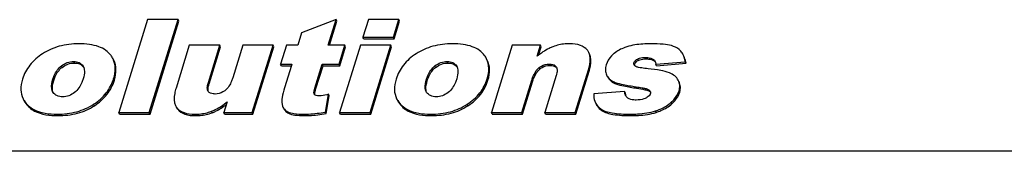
# Model space of a CAD drawing. Header units: millimetres. Extents: x 0 to 4200, y 0 to 2970.
# Tile 12 of 19: x 3160.79 to 3202.23, y 957.08 to 962.63. Entities that reach past the tile are written whole.
import ezdxf

# ---------------------------------------------------------------- set-up
doc = ezdxf.new("R2010")
doc.units = ezdxf.units.MM
doc.header["$LTSCALE"] = 231
doc.layers.get('0').update_dxf_attribs({"linetype": 'CONTINUOUS'})

msp = doc.modelspace()

# ---------------------------------------------------------------- linework, layer by layer
at = {"color": 7, "linetype": 'Continuous'}
for p, q in [((3166.173, 962.629), (3164.962, 958.712)), ((3167.454, 962.629), (3166.173, 962.629)), ((3166.244, 958.712), (3167.454, 962.629)), ((3166.274, 958.65), (3167.485, 962.566)), ((3167.485, 962.566), (3167.454, 962.629)), ((3174.105, 962.629), (3172.65, 962.07)), ((3173.771, 961.549), (3174.105, 962.629)), ((3173.821, 961.549), (3174.135, 962.566)), ((3174.135, 962.566), (3174.105, 962.629)), ((3175.465, 962.629), (3175.236, 961.888)), ((3176.743, 962.629), (3175.465, 962.629)), ((3176.515, 961.888), (3176.743, 962.629)), ((3176.545, 961.826), (3176.774, 962.566)), ((3176.774, 962.566), (3176.743, 962.629)), ((3172.65, 962.07), (3172.489, 961.549)), ((3175.267, 961.826), (3175.236, 961.888)), ((3175.236, 961.888), (3176.515, 961.888)), ((3175.267, 961.826), (3176.545, 961.826)), ((3176.545, 961.826), (3176.515, 961.888)), ((3167.925, 961.549), (3167.367, 959.743)), ((3169.21, 961.549), (3167.925, 961.549)), ((3168.728, 959.989), (3169.21, 961.549)), ((3168.758, 959.927), (3169.24, 961.487)), ((3169.24, 961.487), (3169.21, 961.549)), ((3170.174, 961.549), (3169.752, 960.184)), ((3171.453, 961.549), (3170.174, 961.549)), ((3170.576, 958.712), (3171.453, 961.549)), ((3170.607, 958.65), (3171.483, 961.487)), ((3171.483, 961.487), (3171.453, 961.549)), ((3172.018, 961.549), (3171.772, 960.753)), ((3172.489, 961.549), (3172.018, 961.549)), ((3174.475, 961.549), (3173.771, 961.549)), ((3174.229, 960.753), (3174.475, 961.549)), ((3175.131, 961.549), (3174.255, 958.712)), ((3174.259, 960.691), (3174.505, 961.487)), ((3174.505, 961.487), (3174.475, 961.549)), ((3176.41, 961.549), (3175.131, 961.549)), ((3175.533, 958.712), (3176.41, 961.549)), ((3175.564, 958.65), (3176.44, 961.487)), ((3176.44, 961.487), (3176.41, 961.549)), ((3181.518, 961.549), (3180.641, 958.712)), ((3182.708, 961.549), (3181.518, 961.549)), ((3182.566, 961.087), (3182.708, 961.549)), ((3182.63, 961.135), (3182.739, 961.487)), ((3182.739, 961.487), (3182.708, 961.549)), ((3163.448, 960.684), (3163.472, 960.643)), ((3171.803, 960.691), (3171.772, 960.753)), ((3171.772, 960.753), (3172.243, 960.753)), ((3171.803, 960.691), (3172.224, 960.691)), ((3172.229, 960.705), (3171.935, 959.754)), ((3172.243, 960.753), (3172.229, 960.705)), ((3173.214, 959.746), (3173.525, 960.753)), ((3173.244, 959.684), (3173.556, 960.691)), ((3173.525, 960.753), (3174.229, 960.753)), ((3173.556, 960.691), (3173.525, 960.753)), ((3173.556, 960.691), (3174.259, 960.691)), ((3174.259, 960.691), (3174.229, 960.753)), ((3179.171, 960.684), (3179.194, 960.643)), ((3183.365, 960.648), (3183.381, 960.622)), ((3187.558, 960.753), (3188.802, 960.855)), ((3187.588, 960.691), (3187.558, 960.753)), ((3187.588, 960.691), (3188.832, 960.792)), ((3188.832, 960.792), (3188.802, 960.855)), ((3183.366, 960.272), (3182.884, 958.712)), ((3184.169, 958.712), (3184.726, 960.515)), ((3184.199, 958.65), (3184.757, 960.453)), ((3185.487, 960.302), (3185.505, 960.269)), ((3185.518, 960.24), (3185.535, 960.207)), ((3181.92, 958.712), (3182.341, 960.074)), ((3181.95, 958.65), (3182.371, 960.012)), ((3162.193, 959.564), (3162.172, 959.601)), ((3168.726, 959.609), (3168.71, 959.635)), ((3173.184, 959.496), (3173.18, 959.505)), ((3173.653, 958.736), (3173.79, 959.484)), ((3173.683, 958.674), (3173.82, 959.422)), ((3173.82, 959.422), (3173.79, 959.484)), ((3177.916, 959.564), (3177.894, 959.601)), ((3186.25, 959.602), (3184.95, 959.5)), ((3186.281, 959.539), (3186.25, 959.602)), ((3169.509, 959.123), (3169.382, 958.712)), ((3169.524, 959.171), (3169.509, 959.123)), ((3164.993, 958.65), (3164.962, 958.712)), ((3164.962, 958.712), (3166.244, 958.712)), ((3164.993, 958.65), (3166.274, 958.65)), ((3166.274, 958.65), (3166.244, 958.712)), ((3169.413, 958.65), (3169.382, 958.712)), ((3169.382, 958.712), (3170.576, 958.712)), ((3169.413, 958.65), (3170.607, 958.65)), ((3170.607, 958.65), (3170.576, 958.712)), ((3173.683, 958.674), (3173.653, 958.736)), ((3174.285, 958.65), (3174.255, 958.712)), ((3174.255, 958.712), (3175.533, 958.712)), ((3174.285, 958.65), (3175.564, 958.65)), ((3175.564, 958.65), (3175.533, 958.712)), ((3180.672, 958.65), (3180.641, 958.712)), ((3180.641, 958.712), (3181.92, 958.712)), ((3180.672, 958.65), (3181.95, 958.65)), ((3181.95, 958.65), (3181.92, 958.712)), ((3182.915, 958.65), (3182.884, 958.712)), ((3182.884, 958.712), (3184.169, 958.712)), ((3182.915, 958.65), (3184.199, 958.65)), ((3184.199, 958.65), (3184.169, 958.712)), ((3529.232, 957.083), (2744.488, 957.083))]:
    msp.add_line(p, q, dxfattribs=at)
at = {"color": 9, "linetype": 'Continuous'}
for p, q in [((3187.155, 960.977), (3187.125, 961.039)), ((3162.572, 960.619), (3162.542, 960.682)), ((3163.092, 960.803), (3163.061, 960.865)), ((3178.295, 960.619), (3178.264, 960.682)), ((3178.814, 960.803), (3178.784, 960.865)), ((3182.681, 960.549), (3182.651, 960.612)), ((3183.105, 960.699), (3183.074, 960.761)), ((3186.671, 960.752), (3186.641, 960.814)), ((3186.817, 960.91), (3186.787, 960.972)), ((3187.492, 960.89), (3187.462, 960.952)), ((3184.757, 960.453), (3184.726, 960.515)), ((3185.535, 960.207), (3185.519, 960.241)), ((3162.219, 960.063), (3162.189, 960.125)), ((3164.774, 960.076), (3164.743, 960.139)), ((3168.758, 959.927), (3168.728, 959.989)), ((3173.244, 959.684), (3173.214, 959.746)), ((3177.942, 960.063), (3177.911, 960.125)), ((3180.497, 960.076), (3180.466, 960.139)), ((3182.371, 960.012), (3182.341, 960.074)), ((3185.884, 959.924), (3185.854, 959.986)), ((3186.754, 959.741), (3186.724, 959.803)), ((3173.185, 959.496), (3173.18, 959.505)), ((3187.269, 959.628), (3187.239, 959.69)), ((3188.567, 959.569), (3188.537, 959.631)), ((3161.197, 958.932), (3161.166, 958.995)), ((3163.93, 959.002), (3163.9, 959.065)), ((3167.44, 958.853), (3167.409, 958.915)), ((3176.92, 958.932), (3176.889, 958.995)), ((3179.653, 959.002), (3179.622, 959.065)), ((3188.244, 959.091), (3188.213, 959.153)), ((3162.391, 958.586), (3162.36, 958.648)), ((3168.187, 958.586), (3168.156, 958.648)), ((3168.89, 958.706), (3168.859, 958.768)), ((3172.099, 958.688), (3172.068, 958.75)), ((3172.77, 958.586), (3172.739, 958.648)), ((3178.114, 958.586), (3178.083, 958.648)), ((3185.281, 958.806), (3185.25, 958.869)), ((3186.517, 958.586), (3186.486, 958.648)), ((3187.58, 958.723), (3187.549, 958.785))]:
    msp.add_line(p, q, dxfattribs=at)
at = {"color": 7, "linetype": 'Continuous'}
for centre, radius, start, end in [((3184.292, 961.028), 0.5, 26.1117, 39.0825), ((3163.119, 960.376), 0.435, 34.3585, 37.1303), ((3163.165, 960.492), 0.342, 23.9819, 26.1418), ((3163.158, 960.489), 0.35, 22.3704, 23.9823), ((3178.842, 960.376), 0.435, 34.3585, 37.1303), ((3178.887, 960.492), 0.342, 23.9819, 26.1418), ((3178.88, 960.489), 0.35, 22.3704, 23.9823), ((3183.215, 960.456), 0.223, 36.8249, 45.1436), ((3186.739, 960.767), 0.106, 206.1344, 209.8748), ((3187.322, 960.77), 0.232, 22.2282, 26.1231), ((3186.064, 960.596), 0.648, 210.249, 218.7135), ((3173.286, 959.546), 0.113, 206.0965, 215.5138), ((3167.792, 959.225), 0.492, 206.1131, 219.0836), ((3167.822, 959.163), 0.492, 206.1131, 219.0836)]:
    msp.add_arc(centre, radius, start, end, dxfattribs=at)
for points, knots in [([(3163.274, 961.613), (3162.998, 961.613), (3162.462, 961.552), (3161.966, 961.332), (3161.751, 961.192)], [0, 0, 0, 0, 0.517281, 1, 1, 1, 1]), ([(3164.633, 961.118), (3164.573, 961.201), (3164.415, 961.354), (3164.101, 961.509), (3163.712, 961.597), (3163.427, 961.613), (3163.274, 961.613)], [0, 0, 0, 0, 0.205839, 0.431205, 0.692405, 1, 1, 1, 1]), ([(3178.996, 961.613), (3178.721, 961.613), (3178.185, 961.552), (3177.689, 961.332), (3177.474, 961.192)], [0, 0, 0, 0, 0.517282, 1, 1, 1, 1]), ([(3180.356, 961.118), (3180.295, 961.201), (3180.138, 961.354), (3179.824, 961.509), (3179.435, 961.597), (3179.15, 961.613), (3178.996, 961.613)], [0, 0, 0, 0, 0.205838, 0.431204, 0.692405, 1, 1, 1, 1]), ([(3183.231, 961.49), (3183.177, 961.47), (3182.939, 961.363), (3182.723, 961.213), (3182.566, 961.087)], [0, 0, 0, 0, 0.22238, 1, 1, 1, 1]), ([(3183.935, 961.613), (3183.87, 961.613), (3183.632, 961.604), (3183.394, 961.554), (3183.231, 961.49)], [0, 0, 0, 0, 0.268352, 1, 1, 1, 1]), ([(3184.681, 961.343), (3184.605, 961.436), (3184.362, 961.588), (3184.086, 961.613), (3183.935, 961.613)], [0, 0, 0, 0, 0.440246, 1, 1, 1, 1]), ([(3186.432, 961.512), (3186.372, 961.496), (3186.152, 961.426), (3185.943, 961.315), (3185.811, 961.21)], [0, 0, 0, 0, 0.269012, 1, 1, 1, 1]), ([(3187.365, 961.613), (3187.275, 961.613), (3186.962, 961.606), (3186.647, 961.571), (3186.432, 961.512)], [0, 0, 0, 0, 0.287952, 1, 1, 1, 1]), ([(3188.22, 961.535), (3188.109, 961.568), (3187.822, 961.605), (3187.536, 961.613), (3187.365, 961.613)], [0, 0, 0, 0, 0.405101, 1, 1, 1, 1]), ([(3188.62, 961.295), (3188.596, 961.322), (3188.484, 961.432), (3188.335, 961.5), (3188.22, 961.535)], [0, 0, 0, 0, 0.229118, 1, 1, 1, 1]), ([(3161.751, 961.192), (3161.551, 961.061), (3161.192, 960.755), (3160.972, 960.335), (3160.906, 960.122)], [0, 0, 0, 0, 0.517522, 1, 1, 1, 1]), ([(3177.474, 961.192), (3177.273, 961.061), (3176.915, 960.755), (3176.695, 960.335), (3176.629, 960.122)], [0, 0, 0, 0, 0.517521, 1, 1, 1, 1]), ([(3184.726, 960.515), (3184.749, 960.588), (3184.81, 960.824), (3184.817, 961.095), (3184.741, 961.248)], [0, 0, 0, 0, 0.3084, 1, 1, 1, 1]), ([(3184.757, 960.453), (3184.779, 960.526), (3184.841, 960.762), (3184.847, 961.033), (3184.772, 961.186)], [0, 0, 0, 0, 0.3084, 1, 1, 1, 1]), ([(3185.811, 961.21), (3185.77, 961.177), (3185.621, 961.044), (3185.513, 960.866), (3185.47, 960.726)], [0, 0, 0, 0, 0.265658, 1, 1, 1, 1]), ([(3186.787, 960.972), (3186.813, 960.986), (3186.921, 961.029), (3187.039, 961.039), (3187.125, 961.039)], [0, 0, 0, 0, 0.258841, 1, 1, 1, 1]), ([(3187.125, 961.039), (3187.156, 961.039), (3187.272, 961.034), (3187.391, 961.001), (3187.462, 960.952)], [0, 0, 0, 0, 0.268931, 1, 1, 1, 1]), ([(3188.802, 960.855), (3188.798, 960.882), (3188.779, 960.983), (3188.747, 961.082), (3188.714, 961.15)], [0, 0, 0, 0, 0.269022, 1, 1, 1, 1]), ([(3188.832, 960.792), (3188.828, 960.82), (3188.81, 960.921), (3188.778, 961.02), (3188.744, 961.088)], [0, 0, 0, 0, 0.269022, 1, 1, 1, 1]), ([(3162.189, 960.125), (3162.204, 960.175), (3162.278, 960.383), (3162.408, 960.578), (3162.542, 960.682)], [0, 0, 0, 0, 0.235533, 1, 1, 1, 1]), ([(3162.219, 960.063), (3162.237, 960.122), (3162.313, 960.33), (3162.446, 960.522), (3162.572, 960.619)], [0, 0, 0, 0, 0.280083, 1, 1, 1, 1]), ([(3162.542, 960.682), (3162.617, 960.74), (3162.782, 960.834), (3162.97, 960.865), (3163.061, 960.865)], [0, 0, 0, 0, 0.508688, 1, 1, 1, 1]), ([(3162.572, 960.619), (3162.647, 960.677), (3162.812, 960.772), (3163, 960.803), (3163.092, 960.803)], [0, 0, 0, 0, 0.507989, 1, 1, 1, 1]), ([(3163.061, 960.865), (3163.14, 960.865), (3163.292, 960.842), (3163.409, 960.74), (3163.448, 960.684)], [0, 0, 0, 0, 0.534717, 1, 1, 1, 1]), ([(3163.092, 960.803), (3163.166, 960.803), (3163.31, 960.783), (3163.426, 960.691), (3163.466, 960.638)], [0, 0, 0, 0, 0.52926, 1, 1, 1, 1]), ([(3164.743, 960.139), (3164.788, 960.284), (3164.842, 960.571), (3164.776, 960.859), (3164.717, 960.979)], [0, 0, 0, 0, 0.533231, 1, 1, 1, 1]), ([(3164.774, 960.076), (3164.819, 960.222), (3164.872, 960.508), (3164.806, 960.797), (3164.748, 960.916)], [0, 0, 0, 0, 0.533231, 1, 1, 1, 1]), ([(3177.911, 960.125), (3177.927, 960.175), (3178, 960.383), (3178.131, 960.578), (3178.264, 960.682)], [0, 0, 0, 0, 0.235532, 1, 1, 1, 1]), ([(3177.942, 960.063), (3177.96, 960.122), (3178.036, 960.33), (3178.169, 960.522), (3178.295, 960.619)], [0, 0, 0, 0, 0.280082, 1, 1, 1, 1]), ([(3178.264, 960.682), (3178.339, 960.74), (3178.504, 960.834), (3178.692, 960.865), (3178.784, 960.865)], [0, 0, 0, 0, 0.508689, 1, 1, 1, 1]), ([(3178.295, 960.619), (3178.37, 960.677), (3178.535, 960.772), (3178.723, 960.803), (3178.814, 960.803)], [0, 0, 0, 0, 0.50799, 1, 1, 1, 1]), ([(3178.784, 960.865), (3178.863, 960.865), (3179.015, 960.842), (3179.132, 960.74), (3179.171, 960.684)], [0, 0, 0, 0, 0.534717, 1, 1, 1, 1]), ([(3178.814, 960.803), (3178.889, 960.803), (3179.033, 960.783), (3179.149, 960.691), (3179.189, 960.638)], [0, 0, 0, 0, 0.52926, 1, 1, 1, 1]), ([(3180.466, 960.139), (3180.511, 960.284), (3180.565, 960.571), (3180.498, 960.859), (3180.44, 960.979)], [0, 0, 0, 0, 0.53323, 1, 1, 1, 1]), ([(3180.497, 960.076), (3180.542, 960.222), (3180.595, 960.508), (3180.529, 960.797), (3180.47, 960.916)], [0, 0, 0, 0, 0.53323, 1, 1, 1, 1]), ([(3182.341, 960.074), (3182.355, 960.122), (3182.422, 960.317), (3182.527, 960.513), (3182.651, 960.612)], [0, 0, 0, 0, 0.237562, 1, 1, 1, 1]), ([(3182.651, 960.612), (3182.681, 960.635), (3182.806, 960.721), (3182.962, 960.761), (3183.074, 960.761)], [0, 0, 0, 0, 0.255252, 1, 1, 1, 1]), ([(3182.681, 960.549), (3182.712, 960.573), (3182.837, 960.659), (3182.992, 960.699), (3183.105, 960.699)], [0, 0, 0, 0, 0.256824, 1, 1, 1, 1]), ([(3183.074, 960.761), (3183.104, 960.761), (3183.208, 960.756), (3183.321, 960.71), (3183.365, 960.648)], [0, 0, 0, 0, 0.279639, 1, 1, 1, 1]), ([(3183.105, 960.699), (3183.133, 960.699), (3183.227, 960.694), (3183.325, 960.661), (3183.372, 960.614)], [0, 0, 0, 0, 0.297594, 1, 1, 1, 1]), ([(3185.47, 960.726), (3185.448, 960.654), (3185.422, 960.509), (3185.457, 960.364), (3185.487, 960.302)], [0, 0, 0, 0, 0.52307, 1, 1, 1, 1]), ([(3186.641, 960.814), (3186.646, 960.83), (3186.676, 960.898), (3186.737, 960.945), (3186.787, 960.972)], [0, 0, 0, 0, 0.229879, 1, 1, 1, 1]), ([(3186.671, 960.752), (3186.676, 960.768), (3186.706, 960.835), (3186.767, 960.883), (3186.817, 960.91)], [0, 0, 0, 0, 0.223111, 1, 1, 1, 1]), ([(3187.234, 960.56), (3187.145, 960.569), (3187.011, 960.584), (3186.839, 960.615), (3186.754, 960.636), (3186.716, 960.655)], [0, 0, 0, 0, 0.510095, 0.760121, 1, 1, 1, 1]), ([(3186.817, 960.91), (3186.838, 960.921), (3186.945, 960.966), (3187.064, 960.977), (3187.155, 960.977)], [0, 0, 0, 0, 0.207131, 1, 1, 1, 1]), ([(3187.155, 960.977), (3187.189, 960.977), (3187.305, 960.971), (3187.424, 960.938), (3187.492, 960.89)], [0, 0, 0, 0, 0.287774, 1, 1, 1, 1]), ([(3163.498, 960.569), (3163.507, 960.535), (3163.524, 960.389), (3163.491, 960.242), (3163.458, 960.136)], [0, 0, 0, 0, 0.238785, 1, 1, 1, 1]), ([(3169.752, 960.184), (3169.738, 960.137), (3169.67, 959.941), (3169.565, 959.744), (3169.439, 959.646)], [0, 0, 0, 0, 0.237435, 1, 1, 1, 1]), ([(3179.221, 960.569), (3179.229, 960.535), (3179.247, 960.389), (3179.213, 960.242), (3179.181, 960.136)], [0, 0, 0, 0, 0.238785, 1, 1, 1, 1]), ([(3182.371, 960.012), (3182.39, 960.072), (3182.458, 960.267), (3182.568, 960.459), (3182.681, 960.549)], [0, 0, 0, 0, 0.302481, 1, 1, 1, 1]), ([(3183.405, 960.528), (3183.41, 960.464), (3183.396, 960.377), (3183.373, 960.294), (3183.366, 960.272)], [0, 0, 0, 0, 0.740836, 1, 1, 1, 1]), ([(3185.535, 960.207), (3185.573, 960.143), (3185.674, 960.023), (3185.811, 959.95), (3185.884, 959.924)], [0, 0, 0, 0, 0.490903, 1, 1, 1, 1]), ([(3185.559, 960.191), (3185.614, 960.121), (3185.713, 960.044), (3185.824, 959.997), (3185.854, 959.986)], [0, 0, 0, 0, 0.736523, 1, 1, 1, 1]), ([(3188.13, 960.39), (3188.014, 960.435), (3187.714, 960.503), (3187.412, 960.542), (3187.234, 960.56)], [0, 0, 0, 0, 0.41126, 1, 1, 1, 1]), ([(3188.508, 960.077), (3188.474, 960.146), (3188.364, 960.279), (3188.213, 960.357), (3188.13, 960.39)], [0, 0, 0, 0, 0.46353, 1, 1, 1, 1]), ([(3160.906, 960.122), (3160.862, 959.98), (3160.809, 959.699), (3160.873, 959.416), (3160.931, 959.299)], [0, 0, 0, 0, 0.533043, 1, 1, 1, 1]), ([(3162.172, 959.601), (3162.153, 959.639), (3162.107, 959.814), (3162.149, 959.996), (3162.189, 960.125)], [0, 0, 0, 0, 0.237284, 1, 1, 1, 1]), ([(3162.177, 959.607), (3162.169, 959.638), (3162.148, 959.791), (3162.183, 959.946), (3162.219, 960.063)], [0, 0, 0, 0, 0.204491, 1, 1, 1, 1]), ([(3163.458, 960.136), (3163.442, 960.085), (3163.367, 959.872), (3163.24, 959.666), (3163.102, 959.561)], [0, 0, 0, 0, 0.236135, 1, 1, 1, 1]), ([(3163.9, 959.065), (3164.099, 959.195), (3164.456, 959.503), (3164.677, 959.924), (3164.743, 960.139)], [0, 0, 0, 0, 0.514089, 1, 1, 1, 1]), ([(3163.93, 959.002), (3164.129, 959.132), (3164.487, 959.441), (3164.708, 959.862), (3164.774, 960.076)], [0, 0, 0, 0, 0.514089, 1, 1, 1, 1]), ([(3167.367, 959.743), (3167.344, 959.67), (3167.282, 959.433), (3167.274, 959.162), (3167.349, 959.009)], [0, 0, 0, 0, 0.308721, 1, 1, 1, 1]), ([(3168.71, 959.635), (3168.685, 959.687), (3168.68, 959.814), (3168.709, 959.929), (3168.728, 959.989)], [0, 0, 0, 0, 0.479452, 1, 1, 1, 1]), ([(3168.717, 959.664), (3168.716, 959.683), (3168.716, 959.772), (3168.737, 959.859), (3168.758, 959.927)], [0, 0, 0, 0, 0.207452, 1, 1, 1, 1]), ([(3171.935, 959.754), (3171.893, 959.62), (3171.833, 959.396), (3171.811, 959.158), (3171.829, 959.067)], [0, 0, 0, 0, 0.603245, 1, 1, 1, 1]), ([(3173.18, 959.505), (3173.166, 959.542), (3173.181, 959.629), (3173.201, 959.706), (3173.214, 959.746)], [0, 0, 0, 0, 0.482897, 1, 1, 1, 1]), ([(3176.629, 960.122), (3176.585, 959.98), (3176.532, 959.699), (3176.596, 959.416), (3176.653, 959.299)], [0, 0, 0, 0, 0.533043, 1, 1, 1, 1]), ([(3177.894, 959.601), (3177.876, 959.639), (3177.83, 959.814), (3177.871, 959.996), (3177.911, 960.125)], [0, 0, 0, 0, 0.237284, 1, 1, 1, 1]), ([(3177.9, 959.607), (3177.892, 959.638), (3177.87, 959.791), (3177.906, 959.946), (3177.942, 960.063)], [0, 0, 0, 0, 0.204491, 1, 1, 1, 1]), ([(3179.181, 960.136), (3179.165, 960.085), (3179.09, 959.872), (3178.963, 959.666), (3178.825, 959.561)], [0, 0, 0, 0, 0.236135, 1, 1, 1, 1]), ([(3179.622, 959.065), (3179.821, 959.195), (3180.179, 959.503), (3180.4, 959.924), (3180.466, 960.139)], [0, 0, 0, 0, 0.514089, 1, 1, 1, 1]), ([(3179.653, 959.002), (3179.852, 959.132), (3180.209, 959.441), (3180.43, 959.862), (3180.497, 960.076)], [0, 0, 0, 0, 0.514089, 1, 1, 1, 1]), ([(3185.854, 959.986), (3185.962, 959.947), (3186.252, 959.881), (3186.544, 959.831), (3186.724, 959.803)], [0, 0, 0, 0, 0.387745, 1, 1, 1, 1]), ([(3185.884, 959.924), (3185.993, 959.885), (3186.283, 959.819), (3186.575, 959.768), (3186.754, 959.741)], [0, 0, 0, 0, 0.387745, 1, 1, 1, 1]), ([(3186.724, 959.803), (3186.812, 959.789), (3186.945, 959.768), (3187.116, 959.731), (3187.201, 959.71), (3187.239, 959.69)], [0, 0, 0, 0, 0.50796, 0.758353, 1, 1, 1, 1]), ([(3188.537, 959.631), (3188.56, 959.706), (3188.584, 959.86), (3188.541, 960.011), (3188.508, 960.077)], [0, 0, 0, 0, 0.515396, 1, 1, 1, 1]), ([(3188.567, 959.569), (3188.59, 959.644), (3188.614, 959.798), (3188.571, 959.949), (3188.539, 960.015)], [0, 0, 0, 0, 0.515396, 1, 1, 1, 1]), ([(3162.594, 959.382), (3162.512, 959.382), (3162.357, 959.403), (3162.233, 959.505), (3162.193, 959.564)], [0, 0, 0, 0, 0.535638, 1, 1, 1, 1]), ([(3163.102, 959.561), (3163.028, 959.505), (3162.867, 959.413), (3162.683, 959.382), (3162.594, 959.382)], [0, 0, 0, 0, 0.508813, 1, 1, 1, 1]), ([(3169.019, 959.497), (3168.989, 959.497), (3168.884, 959.502), (3168.77, 959.547), (3168.726, 959.609)], [0, 0, 0, 0, 0.279438, 1, 1, 1, 1]), ([(3169.439, 959.646), (3169.409, 959.623), (3169.285, 959.538), (3169.131, 959.497), (3169.019, 959.497)], [0, 0, 0, 0, 0.255276, 1, 1, 1, 1]), ([(3173.206, 959.522), (3173.208, 959.533), (3173.216, 959.588), (3173.231, 959.642), (3173.244, 959.684)], [0, 0, 0, 0, 0.204806, 1, 1, 1, 1]), ([(3173.79, 959.484), (3173.686, 959.458), (3173.548, 959.428), (3173.407, 959.417), (3173.373, 959.417)], [0, 0, 0, 0, 0.755929, 1, 1, 1, 1]), ([(3178.316, 959.382), (3178.235, 959.382), (3178.079, 959.403), (3177.955, 959.505), (3177.916, 959.564)], [0, 0, 0, 0, 0.535638, 1, 1, 1, 1]), ([(3178.825, 959.561), (3178.751, 959.505), (3178.59, 959.413), (3178.406, 959.382), (3178.316, 959.382)], [0, 0, 0, 0, 0.508813, 1, 1, 1, 1]), ([(3184.95, 959.5), (3184.948, 959.466), (3184.949, 959.34), (3184.979, 959.214), (3185.019, 959.131)], [0, 0, 0, 0, 0.268233, 1, 1, 1, 1]), ([(3187.163, 959.335), (3187.13, 959.317), (3186.994, 959.259), (3186.845, 959.244), (3186.736, 959.244)], [0, 0, 0, 0, 0.258679, 1, 1, 1, 1]), ([(3186.754, 959.741), (3186.869, 959.723), (3187.04, 959.691), (3187.216, 959.656), (3187.269, 959.628)], [0, 0, 0, 0, 0.65573, 1, 1, 1, 1]), ([(3187.327, 959.508), (3187.322, 959.49), (3187.287, 959.416), (3187.218, 959.365), (3187.163, 959.335)], [0, 0, 0, 0, 0.229554, 1, 1, 1, 1]), ([(3188.213, 959.153), (3188.252, 959.19), (3188.387, 959.328), (3188.496, 959.498), (3188.537, 959.631)], [0, 0, 0, 0, 0.279975, 1, 1, 1, 1]), ([(3188.244, 959.091), (3188.283, 959.128), (3188.418, 959.266), (3188.526, 959.436), (3188.567, 959.569)], [0, 0, 0, 0, 0.279975, 1, 1, 1, 1]), ([(3160.931, 959.299), (3160.944, 959.271), (3161.007, 959.159), (3161.094, 959.06), (3161.166, 958.995)], [0, 0, 0, 0, 0.241, 1, 1, 1, 1]), ([(3160.961, 959.237), (3160.975, 959.209), (3161.038, 959.096), (3161.124, 958.998), (3161.197, 958.932)], [0, 0, 0, 0, 0.241, 1, 1, 1, 1]), ([(3161.166, 958.995), (3161.233, 958.935), (3161.585, 958.697), (3162.029, 958.648), (3162.36, 958.648)], [0, 0, 0, 0, 0.212229, 1, 1, 1, 1]), ([(3161.197, 958.932), (3161.263, 958.873), (3161.616, 958.635), (3162.06, 958.586), (3162.391, 958.586)], [0, 0, 0, 0, 0.212229, 1, 1, 1, 1]), ([(3162.36, 958.648), (3162.641, 958.648), (3163.182, 958.706), (3163.685, 958.924), (3163.9, 959.065)], [0, 0, 0, 0, 0.522134, 1, 1, 1, 1]), ([(3162.391, 958.586), (3162.671, 958.586), (3163.213, 958.643), (3163.715, 958.862), (3163.93, 959.002)], [0, 0, 0, 0, 0.522134, 1, 1, 1, 1]), ([(3167.409, 958.915), (3167.485, 958.822), (3167.729, 958.671), (3168.004, 958.648), (3168.156, 958.648)], [0, 0, 0, 0, 0.439848, 1, 1, 1, 1]), ([(3168.859, 958.768), (3168.913, 958.789), (3169.15, 958.895), (3169.366, 959.045), (3169.524, 959.171)], [0, 0, 0, 0, 0.221526, 1, 1, 1, 1]), ([(3168.89, 958.706), (3168.938, 958.725), (3169.152, 958.819), (3169.347, 958.949), (3169.491, 959.059)], [0, 0, 0, 0, 0.224117, 1, 1, 1, 1]), ([(3171.869, 958.95), (3171.899, 958.887), (3171.965, 958.811), (3172.046, 958.762), (3172.068, 958.75)], [0, 0, 0, 0, 0.736232, 1, 1, 1, 1]), ([(3176.653, 959.299), (3176.667, 959.271), (3176.73, 959.159), (3176.816, 959.06), (3176.889, 958.995)], [0, 0, 0, 0, 0.241, 1, 1, 1, 1]), ([(3176.684, 959.237), (3176.698, 959.209), (3176.76, 959.096), (3176.847, 958.998), (3176.92, 958.932)], [0, 0, 0, 0, 0.241, 1, 1, 1, 1]), ([(3176.889, 958.995), (3176.956, 958.935), (3177.308, 958.697), (3177.752, 958.648), (3178.083, 958.648)], [0, 0, 0, 0, 0.212228, 1, 1, 1, 1]), ([(3176.92, 958.932), (3176.986, 958.873), (3177.339, 958.635), (3177.782, 958.586), (3178.114, 958.586)], [0, 0, 0, 0, 0.212228, 1, 1, 1, 1]), ([(3178.083, 958.648), (3178.364, 958.648), (3178.905, 958.706), (3179.407, 958.924), (3179.622, 959.065)], [0, 0, 0, 0, 0.522133, 1, 1, 1, 1]), ([(3178.114, 958.586), (3178.394, 958.586), (3178.935, 958.643), (3179.438, 958.862), (3179.653, 959.002)], [0, 0, 0, 0, 0.522133, 1, 1, 1, 1]), ([(3185.019, 959.131), (3185.032, 959.105), (3185.09, 959.004), (3185.177, 958.919), (3185.25, 958.869)], [0, 0, 0, 0, 0.243169, 1, 1, 1, 1]), ([(3185.05, 959.069), (3185.062, 959.043), (3185.121, 958.941), (3185.208, 958.857), (3185.281, 958.806)], [0, 0, 0, 0, 0.243169, 1, 1, 1, 1]), ([(3186.736, 959.244), (3186.704, 959.244), (3186.583, 959.248), (3186.456, 959.274), (3186.384, 959.325)], [0, 0, 0, 0, 0.268158, 1, 1, 1, 1]), ([(3187.549, 958.785), (3187.616, 958.807), (3187.855, 958.894), (3188.08, 959.027), (3188.213, 959.153)], [0, 0, 0, 0, 0.277838, 1, 1, 1, 1]), ([(3187.58, 958.723), (3187.647, 958.745), (3187.885, 958.832), (3188.11, 958.965), (3188.244, 959.091)], [0, 0, 0, 0, 0.277838, 1, 1, 1, 1]), ([(3167.44, 958.853), (3167.515, 958.76), (3167.759, 958.609), (3168.035, 958.586), (3168.187, 958.586)], [0, 0, 0, 0, 0.439848, 1, 1, 1, 1]), ([(3168.156, 958.648), (3168.22, 958.648), (3168.458, 958.656), (3168.697, 958.705), (3168.859, 958.768)], [0, 0, 0, 0, 0.268642, 1, 1, 1, 1]), ([(3168.187, 958.586), (3168.251, 958.586), (3168.489, 958.594), (3168.727, 958.643), (3168.89, 958.706)], [0, 0, 0, 0, 0.268642, 1, 1, 1, 1]), ([(3171.899, 958.888), (3171.93, 958.825), (3171.995, 958.749), (3172.076, 958.7), (3172.099, 958.688)], [0, 0, 0, 0, 0.736232, 1, 1, 1, 1]), ([(3172.068, 958.75), (3172.149, 958.708), (3172.376, 958.657), (3172.603, 958.648), (3172.739, 958.648)], [0, 0, 0, 0, 0.402406, 1, 1, 1, 1]), ([(3172.099, 958.688), (3172.18, 958.646), (3172.407, 958.595), (3172.634, 958.586), (3172.77, 958.586)], [0, 0, 0, 0, 0.402406, 1, 1, 1, 1]), ([(3172.739, 958.648), (3172.81, 958.648), (3173.116, 958.656), (3173.42, 958.695), (3173.653, 958.736)], [0, 0, 0, 0, 0.229701, 1, 1, 1, 1]), ([(3172.77, 958.586), (3172.84, 958.586), (3173.146, 958.594), (3173.451, 958.633), (3173.683, 958.674)], [0, 0, 0, 0, 0.229701, 1, 1, 1, 1]), ([(3185.25, 958.869), (3185.386, 958.773), (3185.811, 958.665), (3186.23, 958.648), (3186.486, 958.648)], [0, 0, 0, 0, 0.392958, 1, 1, 1, 1]), ([(3185.281, 958.806), (3185.417, 958.711), (3185.842, 958.603), (3186.26, 958.586), (3186.517, 958.586)], [0, 0, 0, 0, 0.392958, 1, 1, 1, 1]), ([(3186.486, 958.648), (3186.589, 958.648), (3186.947, 958.658), (3187.306, 958.707), (3187.549, 958.785)], [0, 0, 0, 0, 0.287398, 1, 1, 1, 1]), ([(3186.517, 958.586), (3186.62, 958.586), (3186.977, 958.595), (3187.337, 958.645), (3187.58, 958.723)], [0, 0, 0, 0, 0.287398, 1, 1, 1, 1])]:
    msp.add_open_spline(points, degree=3, knots=knots, dxfattribs=at)
for points in [[(3164.717, 960.979), (3164.693, 961.027), (3164.665, 961.074), (3164.633, 961.118)], [(3180.44, 960.979), (3180.416, 961.027), (3180.388, 961.074), (3180.356, 961.118)], [(3188.714, 961.15), (3188.689, 961.202), (3188.657, 961.251), (3188.62, 961.295)], [(3163.481, 960.622), (3163.488, 960.605), (3163.494, 960.587), (3163.498, 960.569)], [(3179.204, 960.622), (3179.211, 960.605), (3179.217, 960.587), (3179.221, 960.569)], [(3183.381, 960.622), (3183.388, 960.608), (3183.393, 960.593), (3183.397, 960.578)], [(3183.397, 960.578), (3183.401, 960.562), (3183.404, 960.545), (3183.405, 960.528)], [(3186.644, 960.721), (3186.63, 960.749), (3186.631, 960.785), (3186.641, 960.814)], [(3186.716, 960.655), (3186.689, 960.669), (3186.662, 960.688), (3186.647, 960.715)], [(3186.665, 960.724), (3186.666, 960.733), (3186.668, 960.743), (3186.671, 960.752)], [(3187.462, 960.952), (3187.491, 960.932), (3187.515, 960.904), (3187.53, 960.872)], [(3187.492, 960.89), (3187.512, 960.877), (3187.529, 960.86), (3187.543, 960.84)], [(3187.537, 960.858), (3187.543, 960.843), (3187.548, 960.827), (3187.551, 960.811)], [(3187.551, 960.811), (3187.555, 960.792), (3187.557, 960.772), (3187.558, 960.753)], [(3168.724, 959.618), (3168.721, 959.633), (3168.718, 959.649), (3168.717, 959.664)], [(3173.27, 959.43), (3173.241, 959.439), (3173.211, 959.455), (3173.194, 959.48)], [(3173.205, 959.468), (3173.203, 959.486), (3173.204, 959.504), (3173.206, 959.522)], [(3173.373, 959.417), (3173.338, 959.417), (3173.303, 959.42), (3173.27, 959.43)], [(3186.293, 959.435), (3186.267, 959.486), (3186.255, 959.544), (3186.25, 959.602)], [(3186.293, 959.459), (3186.287, 959.485), (3186.283, 959.512), (3186.281, 959.539)], [(3186.31, 959.403), (3186.303, 959.421), (3186.297, 959.44), (3186.293, 959.459)], [(3186.314, 959.398), (3186.306, 959.41), (3186.299, 959.422), (3186.293, 959.435)], [(3186.384, 959.325), (3186.356, 959.345), (3186.332, 959.37), (3186.314, 959.398)], [(3187.239, 959.69), (3187.273, 959.672), (3187.306, 959.646), (3187.323, 959.612)], [(3187.269, 959.628), (3187.282, 959.621), (3187.294, 959.614), (3187.305, 959.605)], [(3187.305, 959.605), (3187.315, 959.598), (3187.324, 959.59), (3187.333, 959.58)], [(3187.323, 959.612), (3187.334, 959.59), (3187.337, 959.564), (3187.334, 959.54)], [(3187.334, 959.54), (3187.333, 959.529), (3187.33, 959.518), (3187.327, 959.508)], [(3171.829, 959.067), (3171.837, 959.027), (3171.85, 958.987), (3171.869, 958.95)]]:
    msp.add_open_spline(points, degree=3, dxfattribs=at)

doc.saveas('drawing.dxf')
